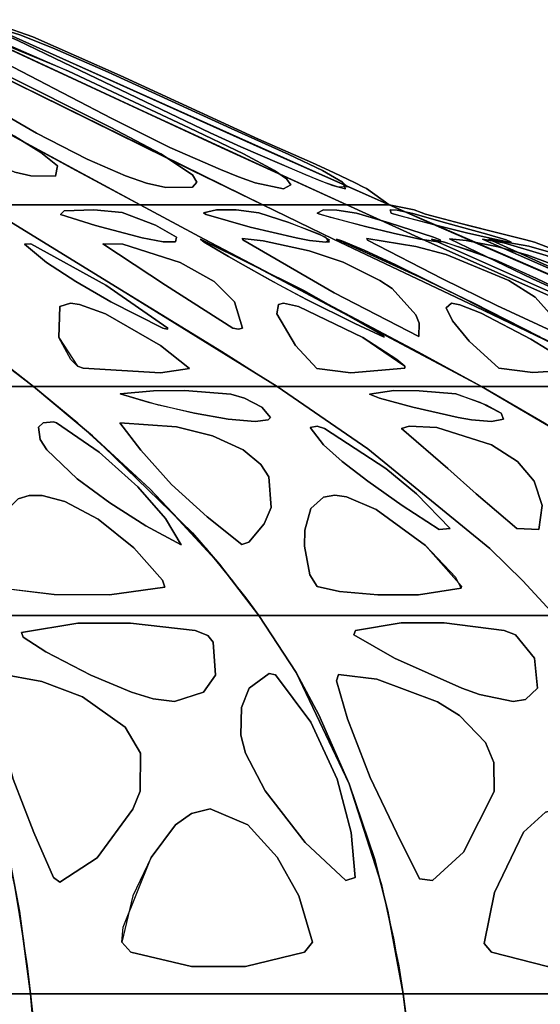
# Model space of a CAD drawing. Header units: centimetres. Extents: x -23.7 to 23.7, y -29.6 to 29.6.
# Tile 31 of 32: x 9.6 to 14.4, y 16.5 to 25.7. Entities that reach past the tile are written whole.
import ezdxf

# ---------------------------------------------------------------- set-up
doc = ezdxf.new("R2010")
doc.units = ezdxf.units.CM
doc.layers.get('0').update_dxf_attribs({"true_color": 0x5890e1})

msp = doc.modelspace()

# ---------------------------------------------------------------- linework, layer by layer
at = {"color": 121, "true_color": 0xa6e5e5}
for points in [[(8.7286, 24.2933, 0), (7.3636, 25.1549, 0), (6.5113, 25.6961, 0), (7.545, 25.6961, 0), (7.9399, 25.4796, 0), (9.1249, 24.8308, 0), (10.1136, 24.2933, 0), (10.7077, 23.9732, 0), (9.6996, 23.9732, 0), (9.2414, 23.9732, 0)], [(6.767, 25.5337, 0), (8.7286, 24.2933, 0), (9.2414, 23.9732, 0), (9.6996, 23.9732, 0), (10.7077, 23.9732, 0), (10.1136, 24.2933, 0), (7.9399, 25.4796, 0), (7.545, 25.6961, 0), (6.5113, 25.6961, 0)], [(9.6191, 24.5616, 0), (7.545, 25.6961, 0), (8.349, 25.6961, 0), (9.2229, 25.2631, 0), (11.8483, 23.9732, 0), (10.8503, 23.9732, 0), (10.7077, 23.9732, 0)], [(7.545, 25.6961, 0), (9.6191, 24.5616, 0), (10.7077, 23.9732, 0), (10.8503, 23.9732, 0), (11.8483, 23.9732, 0), (9.2229, 25.2631, 0), (8.349, 25.6961, 0)], [(12.6284, 23.9732, 0), (11.9458, 23.9732, 0), (11.8483, 23.9732, 0), (11.191, 24.2933, 0), (8.349, 25.6961, 0), (8.899, 25.6961, 0), (9.8304, 25.2631, 0)], [(11.2282, 24.6153, 0), (9.3647, 25.4796, 0), (8.899, 25.6961, 0), (8.349, 25.6961, 0), (11.191, 24.2933, 0), (11.8483, 23.9732, 0), (11.9458, 23.9732, 0), (12.6284, 23.9732, 0)], [(9.6585, 25.4796, 0), (13.0245, 23.9732, 0), (12.8265, 23.9732, 0), (12.7027, 23.9732, 0), (12.6284, 23.9732, 0), (11.4614, 24.5078, 0), (9.5975, 25.3713, 0), (8.899, 25.6961, 0), (9.1782, 25.6961, 0)], [(11.5804, 24.6153, 0), (9.8986, 25.3713, 0), (9.1782, 25.6961, 0), (8.899, 25.6961, 0), (9.5975, 25.3713, 0), (11.4614, 24.5078, 0), (12.6284, 23.9732, 0), (12.7027, 23.9732, 0), (12.9503, 23.9732, 0), (13.0245, 23.9732, 0)], [(9.4102, 25.6416, 0), (9.7106, 25.5372, 0), (10.5203, 25.1772, 0), (11.8068, 24.5834, 0), (12.3089, 24.3649, 0), (12.5071, 24.2754, 0), (12.7071, 24.1789, 0), (12.7857, 24.1379, 0), (12.8115, 24.1235, 0), (13.0245, 23.9732, 0), (13.0245, 23.9732, 0), (11.8209, 24.5078, 0), (9.1782, 25.6961, 0), (9.1782, 25.6961, 0), (9.3863, 25.6489, 0)], [(9.7106, 25.5372, 0), (9.4102, 25.6416, 0), (9.3863, 25.6489, 0), (9.1782, 25.6961, 0), (9.1782, 25.6961, 0), (11.8209, 24.5078, 0), (13.0245, 23.9732, 0), (13.0245, 23.9732, 0), (12.8115, 24.1235, 0), (12.7857, 24.1379, 0), (12.7071, 24.1789, 0), (12.5071, 24.2754, 0), (12.3089, 24.3649, 0), (11.8068, 24.5834, 0), (10.5203, 25.1772, 0)], [(9.6905, 24.2424, 0), (9.9208, 24.2412, 0), (9.9376, 24.337, 0), (9.7843, 24.4604, 0), (9.5378, 24.6129, 0), (9.1121, 24.8536, 0), (8.2334, 25.3216, 0), (7.8343, 25.5023, 0), (7.5796, 25.5871, 0), (7.5089, 25.6007, 0), (7.4382, 25.5994, 0), (7.453, 25.5702, 0), (7.55, 25.5062, 0), (7.7508, 25.3904, 0), (8.3763, 25.012, 0), (8.8051, 24.7022, 0), (9.2083, 24.4311, 0), (9.5424, 24.2762, 0)], [(7.9141, 25.2967, 0), (7.6021, 25.4756, 0), (7.453, 25.5702, 0), (7.4382, 25.5994, 0), (7.5089, 25.6007, 0), (7.5796, 25.5871, 0), (7.8343, 25.5023, 0), (8.2334, 25.3216, 0), (9.1121, 24.8536, 0), (9.5378, 24.6129, 0), (9.7843, 24.4604, 0), (9.9376, 24.337, 0), (9.9208, 24.2412, 0), (9.6905, 24.2424, 0), (9.5424, 24.2762, 0), (9.4227, 24.32, 0), (9.1282, 24.4791, 0), (8.8051, 24.7022, 0), (8.3763, 25.012, 0)], [(10.768, 24.1749, 0), (10.9471, 24.1354, 0), (11.1944, 24.1384, 0), (11.2355, 24.184, 0), (11.1945, 24.2519, 0), (10.9004, 24.449, 0), (10.4349, 24.6932, 0), (9.3737, 25.2218, 0), (8.5465, 25.5663, 0), (8.2935, 25.6322, 0), (8.178, 25.6488, 0), (8.0937, 25.6437, 0), (8.1139, 25.6101, 0), (8.2724, 25.5028, 0), (8.6023, 25.3, 0), (9.7422, 24.6402, 0), (10.2151, 24.3973, 0), (10.5704, 24.2421, 0)], [(10.9471, 24.1354, 0), (10.768, 24.1749, 0), (10.5704, 24.2421, 0), (10.2151, 24.3973, 0), (9.7422, 24.6402, 0), (8.6023, 25.3, 0), (8.2724, 25.5028, 0), (8.1139, 25.6101, 0), (8.0937, 25.6437, 0), (8.178, 25.6488, 0), (8.2935, 25.6322, 0), (8.5465, 25.5663, 0), (9.3737, 25.2218, 0), (10.4349, 24.6932, 0), (10.9004, 24.449, 0), (11.1945, 24.2519, 0), (11.2355, 24.184, 0), (11.1944, 24.1384, 0)], [(10.4429, 24.7769, 0), (9.297, 25.3732, 0), (9.0398, 25.5107, 0), (8.8003, 25.6425, 0), (8.8522, 25.648, 0), (9.0166, 25.6162, 0), (9.2102, 25.5594, 0), (9.5247, 25.442, 0), (10.0426, 25.216, 0), (11.1625, 24.6886, 0), (11.67, 24.4464, 0), (11.9571, 24.2928, 0), (12.0677, 24.2156, 0), (12.1079, 24.1576, 0), (12.0398, 24.123, 0), (11.7771, 24.1773, 0), (11.622, 24.2327, 0), (11.4545, 24.3013, 0), (10.9826, 24.508, 0)], [(10.0426, 25.216, 0), (9.2102, 25.5594, 0), (9.0166, 25.6162, 0), (8.8522, 25.648, 0), (8.8003, 25.6425, 0), (9.0398, 25.5107, 0), (9.297, 25.3732, 0), (10.4429, 24.7769, 0), (10.9826, 24.508, 0), (11.4545, 24.3013, 0), (11.622, 24.2327, 0), (11.7771, 24.1773, 0), (12.0398, 24.123, 0), (12.1079, 24.1576, 0), (12.0677, 24.2156, 0), (11.9571, 24.2928, 0), (11.67, 24.4464, 0), (11.1625, 24.6886, 0)], [(9.9944, 25.2985, 0), (11.3573, 24.643, 0), (11.6429, 24.513, 0), (12.002, 24.3588, 0), (12.363, 24.2055, 0), (12.4983, 24.1539, 0), (12.6187, 24.1233, 0), (12.5882, 24.1846, 0), (12.4044, 24.291, 0), (12.0892, 24.4414, 0), (11.5555, 24.6825, 0), (10.4103, 25.2092, 0), (9.8936, 25.4352, 0), (9.5873, 25.5546, 0), (9.3251, 25.6344, 0), (9.2607, 25.6476, 0), (9.2438, 25.6419, 0), (9.3548, 25.5957, 0), (9.5708, 25.5015, 0)], [(11.3573, 24.643, 0), (9.9944, 25.2985, 0), (9.5708, 25.5015, 0), (9.3548, 25.5957, 0), (9.2438, 25.6419, 0), (9.2607, 25.6476, 0), (9.3251, 25.6344, 0), (9.5873, 25.5546, 0), (9.8936, 25.4352, 0), (10.4103, 25.2092, 0), (11.5555, 24.6825, 0), (12.0892, 24.4414, 0), (12.4044, 24.291, 0), (12.5882, 24.1846, 0), (12.6344, 24.1392, 0), (12.5509, 24.1368, 0), (12.4318, 24.1783, 0), (12.2622, 24.2475, 0), (12.002, 24.3588, 0), (11.6429, 24.513, 0)], [(9.0762, 22.2807, 0), (7.1559, 22.2807, 0), (6.8503, 22.6056, 0), (5.8253, 23.6544, 0), (5.5185, 23.9732, 0), (6.0124, 23.9732, 0), (7.0001, 23.9732, 0), (7.494, 23.9732, 0), (7.7714, 23.7599, 0), (8.7457, 23.0276, 0), (9.7163, 22.2807, 0)], [(7.636, 22.2807, 0), (9.0762, 22.2807, 0), (9.7163, 22.2807, 0), (8.7457, 23.0276, 0), (7.7714, 23.7599, 0), (7.494, 23.9732, 0), (7.0001, 23.9732, 0), (6.0124, 23.9732, 0), (5.5185, 23.9732, 0), (5.8253, 23.6544, 0), (6.8503, 22.6056, 0), (7.1559, 22.2807, 0)], [(8.6064, 23.132, 0), (9.3015, 22.6056, 0), (9.7163, 22.2807, 0), (10.2825, 22.2807, 0), (11.2733, 22.2807, 0), (11.9811, 22.2807, 0), (10.6006, 23.1394, 0), (9.2414, 23.9732, 0), (8.6954, 23.9732, 0), (7.9309, 23.9732, 0), (7.494, 23.9732, 0), (7.9103, 23.6544, 0)], [(9.3015, 22.6056, 0), (8.6064, 23.132, 0), (7.9103, 23.6544, 0), (7.494, 23.9732, 0), (7.9309, 23.9732, 0), (8.6954, 23.9732, 0), (9.2414, 23.9732, 0), (10.6006, 23.1394, 0), (11.9811, 22.2807, 0), (11.2733, 22.2807, 0), (10.2825, 22.2807, 0), (9.7163, 22.2807, 0)], [(12.2964, 23.132, 0), (13.2891, 22.6056, 0), (13.8815, 22.2807, 0), (13.4064, 22.2807, 0), (12.575, 22.2807, 0), (11.9811, 22.2807, 0), (10.6006, 23.1394, 0), (9.2414, 23.9732, 0), (9.6996, 23.9732, 0), (10.3411, 23.9732, 0), (10.7077, 23.9732, 0), (11.3023, 23.6544, 0)], [(13.2891, 22.6056, 0), (12.2964, 23.132, 0), (11.3023, 23.6544, 0), (10.7077, 23.9732, 0), (10.3411, 23.9732, 0), (9.6996, 23.9732, 0), (9.2414, 23.9732, 0), (10.5729, 23.1562, 0), (11.4636, 22.6095, 0), (11.9811, 22.2807, 0), (12.575, 22.2807, 0), (13.4064, 22.2807, 0), (13.8815, 22.2807, 0)], [(10.2779, 23.9278, 0), (10.0008, 23.918, 0), (9.968, 23.8827, 0), (10.2926, 23.7816, 0), (10.7258, 23.6656, 0), (10.9229, 23.6271, 0), (11.0372, 23.6291, 0), (11.046, 23.6714, 0), (10.8505, 23.7828, 0), (10.5416, 23.9025, 0)], [(10.0008, 23.918, 0), (10.2779, 23.9278, 0), (10.5416, 23.9025, 0), (10.8505, 23.7828, 0), (11.046, 23.6714, 0), (11.0372, 23.6291, 0), (10.9229, 23.6271, 0), (10.7258, 23.6656, 0), (10.2926, 23.7816, 0), (9.968, 23.8827, 0)], [(14.9901, 22.2807, 0), (14.251, 22.2807, 0), (13.8815, 22.2807, 0), (11.3023, 23.6544, 0), (10.7077, 23.9732, 0), (10.9928, 23.9732, 0), (11.5631, 23.9732, 0), (11.8483, 23.9732, 0), (12.5061, 23.6544, 0), (13.826, 23.0276, 0), (14.7043, 22.6056, 0), (15.3597, 22.2807, 0)], [(14.7043, 22.6056, 0), (13.826, 23.0276, 0), (12.5061, 23.6544, 0), (11.8483, 23.9732, 0), (11.5631, 23.9732, 0), (10.9928, 23.9732, 0), (10.7077, 23.9732, 0), (11.3023, 23.6544, 0), (13.8815, 22.2807, 0), (14.251, 22.2807, 0), (14.9901, 22.2807, 0), (15.3597, 22.2807, 0)], [(11.5993, 23.9254, 0), (11.4187, 23.9274, 0), (11.2963, 23.8975, 0), (11.3203, 23.8816, 0), (11.7321, 23.7655, 0), (12.1593, 23.6647, 0), (12.2819, 23.6413, 0), (12.4338, 23.6242, 0), (12.4687, 23.6301, 0), (12.4315, 23.672, 0), (12.0916, 23.8074, 0), (11.8118, 23.8987, 0)], [(11.7321, 23.7655, 0), (11.3203, 23.8816, 0), (11.2963, 23.8975, 0), (11.4187, 23.9274, 0), (11.5993, 23.9254, 0), (11.8118, 23.8987, 0), (12.0916, 23.8074, 0), (12.3704, 23.7017, 0), (12.4683, 23.646, 0), (12.4338, 23.6242, 0), (12.2819, 23.6413, 0), (12.1593, 23.6647, 0)], [(14.4851, 22.712, 0), (12.5061, 23.6544, 0), (11.8483, 23.9732, 0), (12.0433, 23.9732, 0), (12.4334, 23.9732, 0), (12.6284, 23.9732, 0), (13.3296, 23.6544, 0), (14.7363, 23.0276, 0), (15.6724, 22.6056, 0), (16.3709, 22.2807, 0), (16.1181, 22.2807, 0), (15.5493, 22.2807, 0), (15.3597, 22.2807, 0)], [(12.4334, 23.9732, 0), (12.0433, 23.9732, 0), (11.8483, 23.9732, 0), (12.5061, 23.6544, 0), (14.4851, 22.712, 0), (15.3597, 22.2807, 0), (15.5493, 22.2807, 0), (16.1181, 22.2807, 0), (16.3709, 22.2807, 0), (15.6724, 22.6056, 0), (14.7363, 23.0276, 0), (13.3296, 23.6544, 0), (12.6284, 23.9732, 0)], [(12.5374, 23.9248, 0), (12.4123, 23.9266, 0), (12.3553, 23.8963, 0), (12.3776, 23.8846, 0), (12.8024, 23.7702, 0), (13.0601, 23.7082, 0), (13.3078, 23.6544, 0), (13.5008, 23.6249, 0), (13.4962, 23.6464, 0), (13.4361, 23.6721, 0), (13.0229, 23.8063, 0), (12.7204, 23.895, 0)], [(12.4123, 23.9266, 0), (12.5374, 23.9248, 0), (12.7204, 23.895, 0), (13.0229, 23.8063, 0), (13.4361, 23.6721, 0), (13.4962, 23.6464, 0), (13.5008, 23.6249, 0), (13.3078, 23.6544, 0), (13.0601, 23.7082, 0), (12.8024, 23.7702, 0), (12.4771, 23.8549, 0), (12.3776, 23.8846, 0), (12.3553, 23.8963, 0)], [(16.0435, 22.6589, 0), (13.8684, 23.6019, 0), (13.0245, 23.9732, 0), (12.9255, 23.9732, 0), (12.7275, 23.9732, 0), (12.6284, 23.9732, 0), (13.3296, 23.6544, 0), (14.2673, 23.2362, 0), (15.4388, 22.712, 0), (16.3709, 22.2807, 0), (16.4671, 22.2807, 0), (16.788, 22.2807, 0), (16.8843, 22.2807, 0)], [(13.8684, 23.6019, 0), (16.0435, 22.6589, 0), (16.8843, 22.2807, 0), (16.788, 22.2807, 0), (16.4671, 22.2807, 0), (16.3709, 22.2807, 0), (15.4388, 22.712, 0), (13.3296, 23.6544, 0), (12.6284, 23.9732, 0), (12.7275, 23.9732, 0), (12.9255, 23.9732, 0), (13.0245, 23.9732, 0)], [(13.0245, 23.9732, 0), (13.0245, 23.9732, 0), (13.0245, 23.9732, 0), (13.2569, 23.9274, 0), (13.3209, 23.9012, 0), (13.3626, 23.8865, 0), (13.7596, 23.782, 0), (14.0844, 23.6993, 0), (14.2952, 23.6459, 0), (14.3743, 23.6255, 0), (15.0479, 23.3683, 0), (15.6976, 23.0555, 0), (15.7375, 23.0303, 0), (15.9485, 22.8946, 0), (16.2346, 22.7082, 0), (16.6078, 22.4666, 0), (16.6526, 22.4424, 0), (16.7135, 22.4111, 0), (16.8843, 22.2807, 0), (16.8843, 22.2807, 0), (16.8843, 22.2807, 0), (16.1639, 22.6056, 0), (14.7147, 23.2362, 0)], [(14.8357, 23.1841, 0), (16.1639, 22.6056, 0), (16.8843, 22.2807, 0), (16.8843, 22.2807, 0), (16.8843, 22.2807, 0), (16.7135, 22.4111, 0), (16.6526, 22.4424, 0), (16.6078, 22.4666, 0), (16.2346, 22.7082, 0), (15.9485, 22.8946, 0), (15.7375, 23.0303, 0), (15.6976, 23.0555, 0), (15.0479, 23.3683, 0), (14.3743, 23.6255, 0), (14.2952, 23.6459, 0), (14.0844, 23.6993, 0), (13.6914, 23.7998, 0), (13.3626, 23.8865, 0), (13.3209, 23.9012, 0), (13.2569, 23.9274, 0), (13.0245, 23.9732, 0), (13.0245, 23.9732, 0), (13.0245, 23.9732, 0), (13.5063, 23.7599, 0)], [(13.0322, 23.9261, 0), (13.0423, 23.8956, 0), (13.0603, 23.8879, 0), (13.4827, 23.7765, 0), (13.7412, 23.7135, 0), (13.9895, 23.6566, 0), (14.1394, 23.6268, 0), (14.1583, 23.6269, 0), (14.1114, 23.6463, 0), (13.9309, 23.7008, 0), (13.5603, 23.8039, 0), (13.2421, 23.8909, 0), (13.0975, 23.9245, 0)], [(13.0423, 23.8956, 0), (13.0322, 23.9261, 0), (13.0975, 23.9245, 0), (13.2421, 23.8909, 0), (13.5603, 23.8039, 0), (13.9309, 23.7008, 0), (14.1114, 23.6463, 0), (14.1583, 23.6269, 0), (14.1394, 23.6268, 0), (13.9895, 23.6566, 0), (13.7412, 23.7135, 0), (13.4827, 23.7765, 0), (13.1574, 23.8601, 0), (13.0603, 23.8879, 0)], [(11.3038, 23.6259, 0), (11.5286, 23.4923, 0), (11.6648, 23.4136, 0), (11.9147, 23.2738, 0), (12.2541, 23.0933, 0), (12.7038, 22.8676, 0), (12.9777, 22.7424, 0), (12.9601, 22.7599, 0), (12.2289, 23.1761, 0), (11.2685, 23.6543, 0)], [(11.5286, 23.4923, 0), (11.3038, 23.6259, 0), (11.2685, 23.6543, 0), (12.2289, 23.1761, 0), (12.9601, 22.7599, 0), (12.9777, 22.7424, 0), (12.7038, 22.8676, 0), (12.2541, 23.0933, 0), (11.9974, 23.229, 0), (11.6648, 23.4136, 0)], [(12.2789, 23.5448, 0), (11.8518, 23.6377, 0), (11.6571, 23.6601, 0), (11.6625, 23.6466, 0), (12.5119, 23.1543, 0), (13.2986, 22.7479, 0), (13.3038, 22.872, 0), (13.2725, 22.9505, 0), (13.0512, 23.1928, 0), (12.9381, 23.2702, 0), (12.5942, 23.4393, 0)], [(13.0512, 23.1928, 0), (13.2725, 22.9505, 0), (13.3038, 22.872, 0), (13.2986, 22.7479, 0), (12.5119, 23.1543, 0), (11.6625, 23.6466, 0), (11.6571, 23.6601, 0), (11.8518, 23.6377, 0), (12.2789, 23.5448, 0), (12.5942, 23.4393, 0), (12.9381, 23.2702, 0)], [(14.4186, 22.748, 0), (13.8108, 23.0585, 0), (13.3011, 23.3033, 0), (12.5323, 23.6537, 0), (12.5832, 23.6368, 0), (12.7924, 23.5514, 0), (13.0868, 23.4145, 0), (13.4244, 23.2478, 0), (13.7234, 23.0972, 0), (14.0258, 22.9432, 0), (14.172, 22.8689, 0), (14.4285, 22.7416, 0)], [(13.0868, 23.4145, 0), (12.7924, 23.5514, 0), (12.5832, 23.6368, 0), (12.5323, 23.6537, 0), (13.3011, 23.3033, 0), (13.8108, 23.0585, 0), (14.4186, 22.748, 0), (14.4285, 22.7416, 0), (14.172, 22.8689, 0), (14.0258, 22.9432, 0), (13.7234, 23.0972, 0), (13.4244, 23.2478, 0)], [(12.8232, 23.6445, 0), (13.5188, 23.2836, 0), (14.0231, 23.0372, 0), (14.6588, 22.7424, 0), (14.6451, 22.8182, 0), (14.3815, 23.1132, 0), (14.1361, 23.27, 0), (13.5524, 23.5107, 0), (13.2711, 23.5864, 0), (12.8155, 23.6582, 0)], [(13.5524, 23.5107, 0), (14.1361, 23.27, 0), (14.3815, 23.1132, 0), (14.6451, 22.8182, 0), (14.6588, 22.7424, 0), (14.0231, 23.0372, 0), (13.5188, 23.2836, 0), (12.8232, 23.6445, 0), (12.8155, 23.6582, 0), (13.2711, 23.5864, 0)], [(15.412, 22.7516, 0), (14.5061, 23.1693, 0), (13.4169, 23.6523, 0), (13.5392, 23.6262, 0), (13.7694, 23.552, 0), (14.1094, 23.4168, 0), (14.3949, 23.2881, 0), (14.6974, 23.1411, 0), (14.9223, 23.0253, 0), (15.3637, 22.783, 0), (15.4342, 22.7416, 0)], [(14.0151, 23.4567, 0), (13.5392, 23.6262, 0), (13.4169, 23.6523, 0), (14.5061, 23.1693, 0), (15.412, 22.7516, 0), (15.4342, 22.7416, 0), (15.3637, 22.783, 0), (14.9223, 23.0253, 0), (14.6974, 23.1411, 0), (14.3949, 23.2881, 0)], [(15.0472, 23.1914, 0), (15.397, 22.9521, 0), (15.4813, 22.874, 0), (15.5731, 22.7403, 0), (14.8924, 23.0397, 0), (14.3551, 23.2846, 0), (13.5851, 23.655, 0), (13.7389, 23.6402, 0), (14.0371, 23.5813, 0), (14.313, 23.5047, 0), (14.7517, 23.3396, 0)], [(15.397, 22.9521, 0), (15.0472, 23.1914, 0), (14.7517, 23.3396, 0), (14.313, 23.5047, 0), (14.0371, 23.5813, 0), (13.7389, 23.6402, 0), (13.5851, 23.655, 0), (14.3551, 23.2846, 0), (14.8924, 23.0397, 0), (15.5731, 22.7403, 0), (15.4813, 22.874, 0)], [(14.8447, 23.3611, 0), (14.4836, 23.5018, 0), (14.0887, 23.6193, 0), (13.8925, 23.653, 0), (14.7107, 23.2934, 0), (15.2657, 23.0498, 0), (15.9683, 22.7413, 0), (15.9133, 22.784, 0), (15.5195, 23.0286, 0), (15.2264, 23.1843, 0)], [(14.4836, 23.5018, 0), (14.8447, 23.3611, 0), (15.2264, 23.1843, 0), (15.5195, 23.0286, 0), (15.9133, 22.7839, 0), (15.9683, 22.7413, 0), (15.2657, 23.0498, 0), (14.7107, 23.2934, 0), (13.8925, 23.653, 0), (14.0887, 23.6193, 0)], [(15.872, 22.8743, 0), (15.3691, 23.1889, 0), (15.144, 23.299, 0), (14.614, 23.5054, 0), (14.322, 23.5891, 0), (13.9491, 23.6538, 0), (14.7566, 23.2882, 0), (15.3104, 23.0444, 0), (16.0114, 22.7413, 0)], [(16.0114, 22.7413, 0), (15.3104, 23.0444, 0), (14.7566, 23.2882, 0), (13.9491, 23.6538, 0), (14.322, 23.5891, 0), (14.614, 23.5054, 0), (15.144, 23.299, 0), (15.3691, 23.1889, 0), (15.872, 22.8743, 0)], [(10.3891, 23.2238, 0), (10.9657, 22.8256, 0), (10.9592, 22.8155, 0), (10.918, 22.8261, 0), (10.4347, 23.0716, 0), (10.1087, 23.2588, 0), (9.8368, 23.4362, 0), (9.6308, 23.606, 0), (9.6909, 23.6091, 0)], [(10.1087, 23.2588, 0), (10.4347, 23.0716, 0), (10.918, 22.8261, 0), (10.9592, 22.8155, 0), (10.9657, 22.8256, 0), (10.3891, 23.2238, 0), (9.6909, 23.6091, 0), (9.6308, 23.606, 0), (9.8368, 23.4362, 0)], [(10.9424, 23.2238, 0), (11.5702, 22.8256, 0), (11.6234, 22.8155, 0), (11.6581, 22.8261, 0), (11.5838, 23.0716, 0), (11.3954, 23.2588, 0), (11.0809, 23.4362, 0), (10.5461, 23.606, 0), (10.3605, 23.6091, 0)], [(11.3954, 23.2588, 0), (11.5838, 23.0716, 0), (11.6581, 22.8261, 0), (11.6234, 22.8155, 0), (11.5702, 22.8256, 0), (10.9424, 23.2238, 0), (10.3605, 23.6091, 0), (10.5461, 23.606, 0), (11.0809, 23.4362, 0)], [(10.8965, 22.4106, 0), (10.1781, 22.4523, 0), (10.1259, 22.4721, 0), (10.0621, 22.5345, 0), (9.951, 22.7377, 0), (9.9602, 23.028, 0), (10.0596, 23.0575, 0), (10.1427, 23.0469, 0), (10.3861, 22.9596, 0), (10.8969, 22.6647, 0), (11.1676, 22.4484, 0)], [(10.1781, 22.4523, 0), (10.8965, 22.4106, 0), (11.1676, 22.4484, 0), (10.8969, 22.6647, 0), (10.3861, 22.9596, 0), (10.1427, 23.0469, 0), (10.0596, 23.0575, 0), (9.9602, 23.028, 0), (9.951, 22.7377, 0), (10.1259, 22.4721, 0)], [(12.6671, 22.4106, 0), (13.1679, 22.4523, 0), (13.168, 22.4721, 0), (13.0939, 22.5345, 0), (12.7772, 22.7377, 0), (12.1816, 23.028, 0), (12.0392, 23.0575, 0), (11.9944, 23.0469, 0), (11.9785, 22.9596, 0), (12.1508, 22.6647, 0), (12.3496, 22.4484, 0)], [(13.1679, 22.4523, 0), (12.6671, 22.4106, 0), (12.3496, 22.4484, 0), (12.1508, 22.6647, 0), (11.9785, 22.9596, 0), (11.9944, 23.0469, 0), (12.0392, 23.0575, 0), (12.1816, 23.028, 0), (12.7772, 22.7377, 0), (13.168, 22.4721, 0)], [(14.3585, 22.4114, 0), (14.698, 22.4337, 0), (14.7311, 22.4722, 0), (14.6431, 22.5366, 0), (14.3422, 22.7215, 0), (13.878, 22.9658, 0), (13.6819, 23.0422, 0), (13.603, 23.0566, 0), (13.5544, 23.0135, 0), (13.6128, 22.8938, 0), (13.7688, 22.7043, 0), (14.0432, 22.4538, 0)], [(14.698, 22.4337, 0), (14.3585, 22.4114, 0), (14.0432, 22.4538, 0), (13.7688, 22.7043, 0), (13.6128, 22.8938, 0), (13.5544, 23.0135, 0), (13.603, 23.0566, 0), (13.6819, 23.0422, 0), (13.878, 22.9658, 0), (14.3422, 22.7215, 0), (14.6431, 22.5366, 0), (14.7311, 22.4722, 0)], [(9.4777, 20.1519, 0), (11.0336, 20.1519, 0), (11.2281, 20.1519, 0), (11.8116, 20.1519, 0), (11.5699, 20.474, 0), (11.3203, 20.7757, 0), (10.8018, 21.3271, 0), (10.2643, 21.823, 0), (9.7163, 22.2807, 0), (9.0762, 22.2807, 0), (7.796, 22.2807, 0), (7.1559, 22.2807, 0), (7.4593, 21.9403, 0), (7.8578, 21.4556, 0), (8.3378, 20.7757, 0), (8.6115, 20.3156, 0), (8.6998, 20.1519, 0)], [(11.2281, 20.1519, 0), (9.2832, 20.1519, 0), (8.6998, 20.1519, 0), (8.3378, 20.7757, 0), (7.8578, 21.4556, 0), (7.4593, 21.9403, 0), (7.1559, 22.2807, 0), (7.796, 22.2807, 0), (9.0762, 22.2807, 0), (9.7163, 22.2807, 0), (10.2643, 21.823, 0), (11.1929, 20.9197, 0), (11.446, 20.6272, 0), (11.8116, 20.1519, 0)], [(10.8018, 21.3271, 0), (11.3203, 20.7757, 0), (11.6918, 20.3156, 0), (11.8116, 20.1519, 0), (12.4997, 20.1519, 0), (13.876, 20.1519, 0), (14.5642, 20.1519, 0), (14.2662, 20.474, 0), (13.9585, 20.7757, 0), (12.824, 21.7033, 0), (11.9811, 22.2807, 0), (11.4149, 22.2807, 0), (10.2825, 22.2807, 0), (9.7163, 22.2807, 0), (10.128, 21.9403, 0)], [(11.446, 20.6272, 0), (10.8018, 21.3271, 0), (10.128, 21.9403, 0), (9.7163, 22.2807, 0), (10.2825, 22.2807, 0), (11.4149, 22.2807, 0), (11.9811, 22.2807, 0), (12.824, 21.7033, 0), (13.9585, 20.7757, 0), (14.2662, 20.474, 0), (14.5642, 20.1519, 0), (13.876, 20.1519, 0), (12.3277, 20.1519, 0), (11.8116, 20.1519, 0)], [(15.4317, 21.3271, 0), (16.1722, 20.7757, 0), (16.7027, 20.3156, 0), (16.8738, 20.1519, 0), (16.2964, 20.1519, 0), (15.1416, 20.1519, 0), (14.5642, 20.1519, 0), (14.2662, 20.474, 0), (13.9585, 20.7757, 0), (12.824, 21.7033, 0), (11.9811, 22.2807, 0), (12.4562, 22.2807, 0), (13.4064, 22.2807, 0), (13.8815, 22.2807, 0), (14.4694, 21.9403, 0)], [(16.3518, 20.6272, 0), (15.4317, 21.3271, 0), (14.4694, 21.9403, 0), (13.8815, 22.2807, 0), (13.4064, 22.2807, 0), (12.4562, 22.2807, 0), (11.9811, 22.2807, 0), (12.824, 21.7033, 0), (13.9585, 20.7757, 0), (14.2662, 20.474, 0), (14.5642, 20.1519, 0), (15.1416, 20.1519, 0), (16.4408, 20.1519, 0), (16.8738, 20.1519, 0)], [(18.2213, 20.1519, 0), (17.323, 20.1519, 0), (17.2107, 20.1519, 0), (16.8738, 20.1519, 0), (16.5287, 20.474, 0), (16.1722, 20.7757, 0), (15.4317, 21.3271, 0), (14.6641, 21.823, 0), (13.8815, 22.2807, 0), (14.251, 22.2807, 0), (14.9901, 22.2807, 0), (15.3597, 22.2807, 0), (16.0102, 21.9403, 0), (16.8648, 21.4556, 0), (17.8942, 20.7757, 0), (18.4811, 20.3156, 0), (18.6705, 20.1519, 0)], [(17.2107, 20.1519, 0), (18.3336, 20.1519, 0), (18.6705, 20.1519, 0), (17.8942, 20.7757, 0), (16.8648, 21.4556, 0), (16.0102, 21.9403, 0), (15.3597, 22.2807, 0), (14.9901, 22.2807, 0), (14.251, 22.2807, 0), (13.8815, 22.2807, 0), (14.6641, 21.823, 0), (15.9903, 20.9197, 0), (16.3518, 20.6272, 0), (16.8738, 20.1519, 0)], [(11.551, 22.2098, 0), (11.1202, 22.2435, 0), (10.8309, 22.2425, 0), (10.5219, 22.2132, 0), (10.782, 22.1353, 0), (11.2134, 22.0331, 0), (11.5266, 21.9783, 0), (11.7777, 21.956, 0), (11.897, 21.9726, 0), (11.9183, 21.9939, 0), (11.8387, 22.0904, 0), (11.6795, 22.1721, 0)], [(11.5266, 21.9783, 0), (11.2134, 22.0331, 0), (10.8787, 22.1094, 0), (10.5219, 22.2132, 0), (10.8309, 22.2425, 0), (11.1202, 22.2435, 0), (11.551, 22.2098, 0), (11.6795, 22.1721, 0), (11.8387, 22.0904, 0), (11.9183, 21.9939, 0), (11.897, 21.9726, 0), (11.7777, 21.956, 0)], [(12.8392, 22.2098, 0), (13.0657, 22.2435, 0), (13.3022, 22.2425, 0), (13.6419, 22.2132, 0), (13.8676, 22.1353, 0), (14.0653, 22.0331, 0), (14.0854, 21.9783, 0), (13.9764, 21.956, 0), (13.7883, 21.9726, 0), (13.6652, 21.9939, 0), (13.2442, 22.0904, 0), (12.9327, 22.1721, 0)], [(14.0854, 21.9783, 0), (14.0653, 22.0331, 0), (13.9297, 22.1094, 0), (13.6419, 22.2132, 0), (13.3022, 22.2425, 0), (13.0657, 22.2435, 0), (12.8392, 22.2098, 0), (12.9327, 22.1721, 0), (13.2442, 22.0904, 0), (13.6652, 21.9939, 0), (13.7883, 21.9726, 0), (13.9764, 21.956, 0)], [(10.4267, 21.1991, 0), (10.1231, 21.424, 0), (9.84, 21.6941, 0), (9.7775, 21.79, 0), (9.7618, 21.9034, 0), (9.8063, 21.9425, 0), (9.9017, 21.9544, 0), (9.9306, 21.9446, 0), (10.3267, 21.6716, 0), (10.6872, 21.3492, 0), (10.9419, 21.0528, 0), (11.0903, 20.8094, 0), (10.761, 20.9845, 0)], [(10.1231, 21.424, 0), (10.4267, 21.1991, 0), (10.761, 20.9845, 0), (11.0903, 20.8094, 0), (10.9419, 21.0528, 0), (10.6872, 21.3492, 0), (10.3267, 21.6716, 0), (9.9306, 21.9446, 0), (9.9017, 21.9544, 0), (9.8063, 21.9425, 0), (9.7618, 21.9034, 0), (9.7775, 21.79, 0), (9.84, 21.6941, 0)], [(10.7124, 21.6909, 0), (10.9998, 21.3696, 0), (11.3313, 21.069, 0), (11.6539, 20.8102, 0), (11.7197, 20.8347, 0), (11.8618, 21.0054, 0), (11.9247, 21.157, 0), (11.9028, 21.4405, 0), (11.8289, 21.555, 0), (11.6662, 21.6913, 0), (11.3816, 21.8231, 0), (11.0468, 21.9071, 0), (10.5175, 21.9447, 0)], [(11.3313, 21.069, 0), (10.9998, 21.3696, 0), (10.7124, 21.6909, 0), (10.5175, 21.9447, 0), (11.0468, 21.9071, 0), (11.3816, 21.8231, 0), (11.6662, 21.6913, 0), (11.8289, 21.555, 0), (11.9028, 21.4405, 0), (11.9247, 21.157, 0), (11.8618, 21.0054, 0), (11.7197, 20.8347, 0), (11.6539, 20.8102, 0)], [(12.5876, 21.5843, 0), (12.4124, 21.7396, 0), (12.2897, 21.9018, 0), (12.355, 21.9134, 0), (12.4235, 21.8913, 0), (12.9931, 21.518, 0), (13.2787, 21.283, 0), (13.5897, 20.9613, 0), (13.4879, 20.951, 0), (13.1446, 21.1733, 0), (12.8257, 21.4, 0)], [(12.4124, 21.7396, 0), (12.5876, 21.5843, 0), (12.8257, 21.4, 0), (13.1446, 21.1733, 0), (13.4879, 20.951, 0), (13.5897, 20.9613, 0), (13.2787, 21.283, 0), (12.9931, 21.518, 0), (12.4235, 21.8913, 0), (12.355, 21.9134, 0), (12.2897, 21.9018, 0)], [(14.2162, 21.5843, 0), (13.9761, 21.7396, 0), (13.4676, 21.9018, 0), (13.2084, 21.9134, 0), (13.1395, 21.8913, 0), (13.5681, 21.518, 0), (13.8317, 21.283, 0), (14.2099, 20.9613, 0), (14.4162, 20.951, 0), (14.4469, 21.1733, 0), (14.373, 21.4, 0)], [(13.9761, 21.7396, 0), (14.2162, 21.5843, 0), (14.373, 21.4, 0), (14.4469, 21.1733, 0), (14.4162, 20.951, 0), (14.2099, 20.9613, 0), (13.8317, 21.283, 0), (13.5681, 21.518, 0), (13.1395, 21.8913, 0), (13.2084, 21.9134, 0), (13.4676, 21.9018, 0)], [(10.9371, 20.4147, 0), (10.4233, 20.3433, 0), (9.9067, 20.3462, 0), (9.4031, 20.4037, 0), (9.339, 20.4392, 0), (9.3027, 20.7931, 0), (9.3854, 21.0535, 0), (9.5718, 21.2367, 0), (9.6753, 21.2662, 0), (9.7977, 21.2663, 0), (10.0075, 21.2111, 0), (10.316, 21.0468, 0), (10.6491, 20.7817, 0), (10.9152, 20.479, 0)], [(10.4233, 20.3433, 0), (10.9371, 20.4147, 0), (10.9152, 20.479, 0), (10.6491, 20.7817, 0), (10.316, 21.0468, 0), (10.0075, 21.2111, 0), (9.7977, 21.2663, 0), (9.6753, 21.2662, 0), (9.5718, 21.2367, 0), (9.3854, 21.0535, 0), (9.3027, 20.7931, 0), (9.339, 20.4392, 0), (9.3783, 20.4117, 0), (9.9067, 20.3462, 0)], [(12.9182, 20.343, 0), (13.2971, 20.3428, 0), (13.6941, 20.4061, 0), (13.6445, 20.5046, 0), (13.362, 20.8011, 0), (12.9033, 21.1385, 0), (12.6263, 21.2562, 0), (12.5177, 21.271, 0), (12.412, 21.2513, 0), (12.2955, 21.1452, 0), (12.2377, 20.9449, 0), (12.2351, 20.7967, 0), (12.2871, 20.5288, 0), (12.3538, 20.4221, 0), (12.5628, 20.3752, 0)], [(12.9182, 20.343, 0), (12.5628, 20.3752, 0), (12.3538, 20.4221, 0), (12.2871, 20.5288, 0), (12.2351, 20.7967, 0), (12.2377, 20.9449, 0), (12.2955, 21.1452, 0), (12.412, 21.2513, 0), (12.5177, 21.271, 0), (12.6263, 21.2562, 0), (12.9033, 21.1385, 0), (13.362, 20.8011, 0), (13.6948, 20.4226, 0), (13.6941, 20.4061, 0), (13.2971, 20.3428, 0)], [(7.8556, 20.1519, 0), (7.0115, 20.1519, 0), (5.7453, 20.1519, 0), (5.3232, 20.1519, 0), (5.4296, 19.8046, 0), (5.5288, 19.4262, 0), (5.7024, 18.5854, 0), (5.8378, 17.6471, 0), (5.9103, 16.8902, 0), (5.9284, 16.6293, 0), (6.6333, 16.6293, 0), (7.8082, 16.6293, 0), (8.748, 16.6293, 0), (9.6879, 16.6293, 0), (9.6237, 17.1471, 0), (9.5399, 17.6471, 0), (9.3189, 18.5854, 0), (8.9559, 19.6191, 0), (8.6998, 20.1519, 0)], [(8.748, 16.6293, 0), (7.8082, 16.6293, 0), (6.6333, 16.6293, 0), (5.9284, 16.6293, 0), (5.8649, 17.3994, 0), (5.8079, 17.8898, 0), (5.7024, 18.5854, 0), (5.5288, 19.4262, 0), (5.4296, 19.8046, 0), (5.3232, 20.1519, 0), (5.7453, 20.1519, 0), (7.0115, 20.1519, 0), (7.8556, 20.1519, 0), (8.6998, 20.1519, 0), (8.9559, 19.6191, 0), (9.3189, 18.5854, 0), (9.4911, 17.8898, 0), (9.5842, 17.3994, 0), (9.6879, 16.6293, 0)], [(12.2865, 16.6293, 0), (11.4203, 16.6293, 0), (10.3376, 16.6293, 0), (9.6879, 16.6293, 0), (9.5842, 17.3994, 0), (9.4911, 17.8898, 0), (9.3189, 18.5854, 0), (9.0354, 19.4262, 0), (8.8734, 19.8046, 0), (8.6998, 20.1519, 0), (9.0887, 20.1519, 0), (10.2557, 20.1519, 0), (11.0336, 20.1519, 0), (11.8116, 20.1519, 0), (12.1593, 19.6191, 0), (12.6519, 18.5854, 0), (12.8856, 17.8898, 0), (13.0119, 17.3994, 0), (13.1527, 16.6293, 0)], [(9.5399, 17.6471, 0), (9.6583, 16.8902, 0), (9.6879, 16.6293, 0), (10.3376, 16.6293, 0), (11.4203, 16.6293, 0), (12.2865, 16.6293, 0), (13.1527, 16.6293, 0), (13.0656, 17.1471, 0), (12.9519, 17.6471, 0), (12.6519, 18.5854, 0), (12.1593, 19.6191, 0), (11.8116, 20.1519, 0), (11.0336, 20.1519, 0), (10.2557, 20.1519, 0), (9.0887, 20.1519, 0), (8.6998, 20.1519, 0), (8.8734, 19.8046, 0), (9.0354, 19.4262, 0), (9.3189, 18.5854, 0)], [(10.1291, 20.0808, 0), (10.6179, 20.0809, 0), (11.2205, 20.0109, 0), (11.3377, 19.9632, 0), (11.3866, 19.9018, 0), (11.4083, 19.5965, 0), (11.2961, 19.437, 0), (11.0259, 19.3506, 0), (10.8289, 19.3761, 0), (10.626, 19.4375, 0), (10.2482, 19.5966, 0), (9.8291, 19.8135, 0), (9.6181, 19.9477, 0), (9.6048, 19.9919, 0)], [(10.626, 19.4375, 0), (10.8289, 19.3761, 0), (11.0259, 19.3506, 0), (11.2961, 19.437, 0), (11.4083, 19.5965, 0), (11.3866, 19.9018, 0), (11.3377, 19.9632, 0), (11.2205, 20.0109, 0), (10.6179, 20.0809, 0), (10.1291, 20.0808, 0), (9.6048, 19.9919, 0), (9.6181, 19.9477, 0), (9.8291, 19.8135, 0), (10.2482, 19.5966, 0)], [(15.9292, 17.7715, 0), (15.6051, 18.5748, 0), (15.2034, 19.3061, 0), (14.5642, 20.1519, 0), (13.876, 20.1519, 0), (13.1879, 20.1519, 0), (12.4997, 20.1519, 0), (12.1557, 20.1519, 0), (11.8116, 20.1519, 0), (12.1593, 19.6191, 0), (12.3704, 19.2261, 0), (12.6519, 18.5854, 0), (12.9519, 17.6471, 0), (13.1126, 16.8902, 0), (13.1527, 16.6293, 0), (13.86, 16.6293, 0), (15.5102, 16.6293, 0), (16.2175, 16.6293, 0), (16.095, 17.2079, 0)], [(15.5102, 16.6293, 0), (13.86, 16.6293, 0), (13.1527, 16.6293, 0), (13.0119, 17.3994, 0), (12.8856, 17.8898, 0), (12.6519, 18.5854, 0), (12.3704, 19.2261, 0), (12.1593, 19.6191, 0), (11.8116, 20.1519, 0), (12.3277, 20.1519, 0), (13.1879, 20.1519, 0), (13.876, 20.1519, 0), (14.5642, 20.1519, 0), (15.3452, 19.071, 0), (15.6051, 18.5748, 0), (15.9292, 17.7715, 0), (16.095, 17.2079, 0), (16.2175, 16.6293, 0)], [(13.0735, 19.7545, 0), (13.6986, 19.4755, 0), (13.8632, 19.4149, 0), (14.178, 19.3506, 0), (14.2901, 19.369, 0), (14.4032, 19.4757, 0), (14.3762, 19.7545, 0), (14.1982, 19.9694, 0), (14.0927, 20.01, 0), (13.5344, 20.0818, 0), (13.1344, 20.0818, 0), (12.7109, 20.01, 0), (12.6943, 19.9694, 0)], [(13.6986, 19.4755, 0), (13.0735, 19.7545, 0), (12.6943, 19.9694, 0), (12.7109, 20.01, 0), (13.1344, 20.0818, 0), (13.5344, 20.0818, 0), (14.0927, 20.01, 0), (14.1982, 19.9694, 0), (14.3762, 19.7545, 0), (14.4032, 19.4757, 0), (14.2901, 19.369, 0), (14.178, 19.3506, 0), (13.8632, 19.4149, 0)], [(10.17, 19.3926, 0), (10.5689, 19.1106, 0), (10.7116, 18.8709, 0), (10.7074, 18.5173, 0), (10.6395, 18.3487, 0), (10.307, 17.8963, 0), (9.9596, 17.6684, 0), (9.9022, 17.7121, 0), (9.72, 18.1315, 0), (9.5255, 18.6267, 0), (9.38, 19.1588, 0), (9.3372, 19.5878, 0), (9.3849, 19.6099, 0), (9.7941, 19.5363, 0)], [(9.5255, 18.6267, 0), (9.72, 18.1315, 0), (9.9022, 17.7121, 0), (9.9596, 17.6684, 0), (10.307, 17.8963, 0), (10.6395, 18.3487, 0), (10.7074, 18.5173, 0), (10.7116, 18.8709, 0), (10.5689, 19.1106, 0), (10.17, 19.3926, 0), (9.7941, 19.5363, 0), (9.3849, 19.6099, 0), (9.3372, 19.5878, 0), (9.38, 19.1588, 0)], [(12.2427, 18.0377, 0), (11.8701, 18.5184, 0), (11.687, 18.8709, 0), (11.6435, 19.0373, 0), (11.6512, 19.2956, 0), (11.7207, 19.4734, 0), (11.9059, 19.61, 0), (11.9658, 19.5983, 0), (12.2963, 19.159, 0), (12.541, 18.6267, 0), (12.6693, 18.1318, 0), (12.7072, 17.7123, 0), (12.6201, 17.6853, 0)], [(11.8701, 18.5184, 0), (12.2427, 18.0377, 0), (12.6201, 17.6853, 0), (12.7072, 17.7123, 0), (12.6693, 18.1318, 0), (12.541, 18.6267, 0), (12.2963, 19.159, 0), (11.9658, 19.5983, 0), (11.9059, 19.61, 0), (11.7207, 19.4734, 0), (11.6512, 19.2956, 0), (11.6435, 19.0373, 0), (11.687, 18.8709, 0)], [(12.847, 18.6423, 0), (12.6374, 19.1876, 0), (12.5322, 19.5422, 0), (12.5537, 19.6015, 0), (12.9082, 19.5578, 0), (13.4715, 19.3461, 0), (13.6772, 19.2186, 0), (13.9183, 18.9702, 0), (13.9981, 18.7823, 0), (14.0012, 18.5135, 0), (13.7132, 17.9469, 0), (13.4275, 17.6833, 0), (13.3066, 17.6986, 0), (13.0935, 18.1256, 0)], [(13.0935, 18.1256, 0), (13.3066, 17.6986, 0), (13.4275, 17.6833, 0), (13.7132, 17.9469, 0), (14.0012, 18.5135, 0), (13.9981, 18.7823, 0), (13.9183, 18.9702, 0), (13.6772, 19.2186, 0), (13.4715, 19.3461, 0), (12.9082, 19.5578, 0), (12.5537, 19.6015, 0), (12.5322, 19.5422, 0), (12.6374, 19.1876, 0), (12.847, 18.6423, 0)], [(12.2372, 17.016, 0), (11.6859, 16.8846, 0), (11.1859, 16.8847, 0), (10.6196, 17.016, 0), (10.5363, 17.1114, 0), (10.5483, 17.2489, 0), (10.8094, 17.8996, 0), (11.0374, 18.202, 0), (11.1836, 18.3086, 0), (11.358, 18.3512, 0), (11.7082, 18.2025, 0), (11.9812, 17.9001, 0), (12.1842, 17.5414, 0), (12.3113, 17.1114, 0)], [(11.1859, 16.8847, 0), (11.6859, 16.8846, 0), (12.2372, 17.016, 0), (12.3113, 17.1114, 0), (12.1842, 17.5414, 0), (11.9812, 17.9001, 0), (11.7082, 18.2025, 0), (11.358, 18.3512, 0), (11.1836, 18.3086, 0), (11.0374, 18.202, 0), (10.8094, 17.8996, 0), (10.6404, 17.5416, 0), (10.5363, 17.1114, 0), (10.6196, 17.016, 0)], [(14.002, 17.573, 0), (14.2726, 18.1328, 0), (14.476, 18.3208, 0), (14.6049, 18.3512, 0), (14.8654, 18.2415, 0), (15.3221, 17.573, 0), (15.4455, 17.0992, 0), (15.3903, 17.0187, 0), (14.9067, 16.8829, 0), (14.4956, 16.8829, 0), (13.9742, 17.0187, 0), (13.9074, 17.099, 0)], [(14.6049, 18.3512, 0), (14.476, 18.3208, 0), (14.2726, 18.1328, 0), (14.002, 17.573, 0), (13.9074, 17.099, 0), (13.9742, 17.0187, 0), (14.4956, 16.8829, 0), (14.9067, 16.8829, 0), (15.3903, 17.0187, 0), (15.4455, 17.0992, 0), (15.3221, 17.573, 0), (14.8654, 18.2415, 0)], [(6.0195, 14.006, 0), (6.008, 14.8007, 0), (5.984, 15.5903, 0), (5.9284, 16.6293, 0), (6.6333, 16.6293, 0), (7.8082, 16.6293, 0), (8.748, 16.6293, 0), (9.6879, 16.6293, 0), (9.7393, 16.1122, 0), (9.7786, 15.5903, 0), (9.8324, 14.2713, 0), (9.8392, 13.2095, 0), (9.8294, 12.4146, 0), (9.3526, 12.4146, 0), (7.9222, 12.4146, 0), (6.7302, 12.4146, 0), (6.015, 12.4146, 0), (6.0211, 13.2095, 0)], [(6.008, 14.8007, 0), (6.0195, 14.006, 0), (6.0211, 13.2095, 0), (6.015, 12.4146, 0), (6.7302, 12.4146, 0), (7.9222, 12.4146, 0), (9.3526, 12.4146, 0), (9.8294, 12.4146, 0), (9.8392, 13.2095, 0), (9.8324, 14.2713, 0), (9.7786, 15.5903, 0), (9.7393, 16.1122, 0), (9.6879, 16.6293, 0), (8.748, 16.6293, 0), (7.8082, 16.6293, 0), (6.6333, 16.6293, 0), (5.9284, 16.6293, 0), (5.9451, 16.3714, 0), (5.984, 15.5903, 0)], [(9.8367, 14.006, 0), (9.8178, 14.8007, 0), (9.7786, 15.5903, 0), (9.6879, 16.6293, 0), (10.3376, 16.6293, 0), (11.4203, 16.6293, 0), (12.2865, 16.6293, 0), (13.1527, 16.6293, 0), (13.2224, 16.1122, 0), (13.2758, 15.5903, 0), (13.3488, 14.2713, 0), (13.3581, 13.2095, 0), (13.3447, 12.4146, 0), (12.9053, 12.4146, 0), (11.587, 12.4146, 0), (10.4885, 12.4146, 0), (9.8294, 12.4146, 0), (9.8392, 13.2095, 0)], [(9.8178, 14.8007, 0), (9.8367, 14.006, 0), (9.8392, 13.2095, 0), (9.8294, 12.4146, 0), (10.4885, 12.4146, 0), (11.587, 12.4146, 0), (12.9053, 12.4146, 0), (13.3447, 12.4146, 0), (13.3581, 13.2095, 0), (13.3488, 14.2713, 0), (13.2758, 15.5903, 0), (13.2224, 16.1122, 0), (13.1527, 16.6293, 0), (12.2865, 16.6293, 0), (11.4203, 16.6293, 0), (10.3376, 16.6293, 0), (9.6879, 16.6293, 0), (9.7152, 16.3714, 0), (9.7786, 15.5903, 0)], [(13.9277, 12.4146, 0), (14.8995, 12.4146, 0), (16.0655, 12.4146, 0), (16.4542, 12.4146, 0), (16.4701, 13.1539, 0), (16.4451, 14.6136, 0), (16.3722, 15.5637, 0), (16.2175, 16.6293, 0), (15.746, 16.6293, 0), (14.5672, 16.6293, 0), (13.6242, 16.6293, 0), (13.1527, 16.6293, 0), (13.2224, 16.1122, 0), (13.2758, 15.5903, 0), (13.3488, 14.2713, 0), (13.3581, 13.2095, 0), (13.3447, 12.4146, 0)], [(14.8995, 12.4146, 0), (13.9277, 12.4146, 0), (13.3447, 12.4146, 0), (13.3581, 13.2095, 0), (13.3488, 14.2713, 0), (13.251, 15.8518, 0), (13.1527, 16.6293, 0), (13.6242, 16.6293, 0), (14.5672, 16.6293, 0), (15.746, 16.6293, 0), (16.2175, 16.6293, 0), (16.3054, 16.0989, 0), (16.3722, 15.5637, 0), (16.4451, 14.6136, 0), (16.4701, 13.1539, 0), (16.4542, 12.4146, 0), (16.0655, 12.4146, 0)]]:
    msp.add_polyline3d(points, close=True, dxfattribs=at)

doc.saveas('drawing.dxf')
